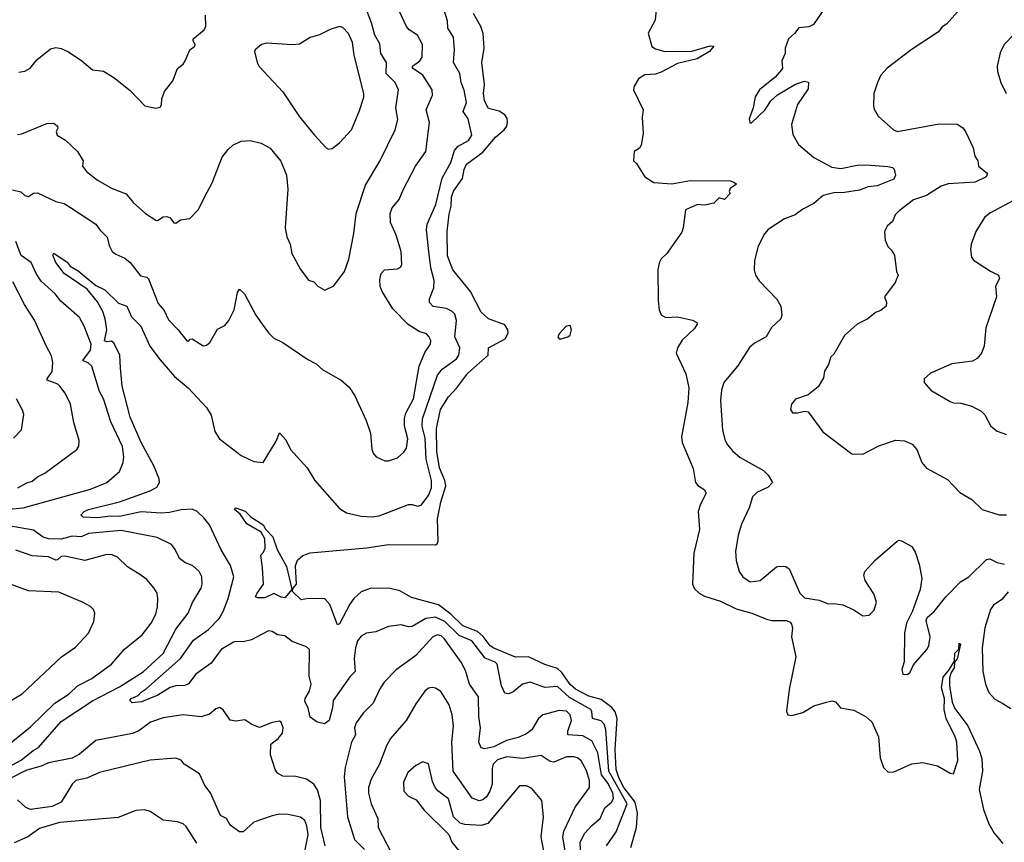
# Model space of a CAD drawing. Extents: x 1245515 to 1420776, y 606314 to 671314.
# Tile 124 of 256: x 1308556 to 1313974, y 654784 to 659311. Entities that reach past the tile are written whole.
import ezdxf

# ---------------------------------------------------------------- set-up
doc = ezdxf.new("R2010")
doc.units = 0

msp = doc.modelspace()

# ---------------------------------------------------------------- linework, layer by layer
at = {"layer": '0CON10XD'}
for points in [[(1311784.6, 654765), (1311839, 654841), (1311899.3, 654995), (1311797, 655175), (1311781.7, 655405), (1311772.9, 655435), (1311755, 655452.8), (1311707.5, 655465), (1311704.8, 655504.8), (1311698.2, 655515), (1311581.2, 655581.2), (1311515, 655640.9), (1311445, 655636.5), (1311365, 655665.4), (1311322.5, 655655), (1311270.3, 655609.7), (1311245, 655602), (1311225.8, 655605.8), (1311207.5, 655645), (1311183.3, 655765), (1311172, 655775), (1311117.2, 655797.2), (1311043.2, 655893.2), (1310975, 655922.7), (1310895, 655999.1), (1310845, 656023.9), (1310791.4, 656015), (1310715, 655972.2), (1310695, 655969.3), (1310655, 655980.5), (1310585, 655972.2), (1310515, 655943.1), (1310465, 655935.5), (1310435, 655918.9), (1310415, 655892.5), (1310403.4, 655855), (1310396.5, 655795), (1310402.9, 655725), (1310372.1, 655695), (1310280.4, 655565), (1310277.8, 655525), (1310258.8, 655455), (1310233, 655437), (1310192.5, 655445), (1310155, 655472.5), (1310143.2, 655523.2), (1310125, 655560), (1310126.9, 655575), (1310150, 655615), (1310159.5, 655655), (1310148.3, 655698.3), (1310151.4, 655845), (1310135, 655860.6), (1310055, 655889.2), (1310015, 655920), (1309975, 655925.7), (1309945, 655944), (1309925, 655947.5), (1309831.7, 655898.3), (1309785, 655888), (1309745, 655890), (1309732.2, 655885), (1309665, 655844.4), (1309609.4, 655770.6), (1309525, 655708.6), (1309485, 655655.6), (1309465, 655646.4), (1309415, 655644.4), (1309385, 655635.5), (1309316.1, 655593.9), (1309227.3, 655557.3), (1309175, 655551.1), (1309161.9, 655565), (1309169.4, 655575), (1309208.8, 655591.2), (1309225, 655610.8), (1309252.1, 655627.9), (1309441.8, 655795), (1309513.1, 655896.9), (1309595, 655956.1), (1309654, 656015), (1309676.6, 656053.4), (1309703.7, 656125), (1309734.6, 656245), (1309716.6, 656306.6), (1309665, 656392.9), (1309601.2, 656531.2), (1309569.8, 656569.8), (1309532, 656605), (1309505, 656617.7), (1309445, 656614.5), (1309380.1, 656599.9), (1309335, 656594.6), (1309225, 656602.7), (1309105, 656577.2), (1309055, 656579.8), (1308985, 656570.4), (1308905, 656574.2), (1308892, 656585), (1308911.9, 656605), (1308935, 656616.4), (1309105, 656658.1), (1309275, 656718.7), (1309310.7, 656739.3), (1309325.4, 656764.6), (1309323.8, 656785), (1309294.1, 656855), (1309224.7, 656985), (1309163.8, 657123.8), (1309119.3, 657295), (1309111.8, 657395), (1309106.6, 657465), (1309075, 657532), (1309061.5, 657541.5), (1309035, 657538.9), (1309023.6, 657543.6), (1309035.9, 657605), (1309026.2, 657665), (1309013.9, 657705), (1308985, 657758.9), (1308927.8, 657827.8), (1308800.4, 657915), (1308754.3, 657974.3), (1308738.5, 658015), (1308744.5, 658025.5), (1308817.5, 657977.5), (1308833.9, 657953.9), (1308878.3, 657928.2), (1308975, 657848), (1309025, 657824.2), (1309100.2, 657750.2), (1309145.7, 657735), (1309171.1, 657675), (1309222.2, 657625), (1309272.7, 657515), (1309328.5, 657438.5), (1309408.2, 657348.2), (1309482.5, 657285), (1309585, 657177.5), (1309610, 657135), (1309630.5, 657045), (1309655.6, 657005), (1309775, 656911.9), (1309845, 656880), (1309895.7, 656874.3), (1309967.7, 656992.3), (1309985, 657037.5), (1310019.7, 656999.7), (1310046.2, 656945), (1310137.5, 656845), (1310180.8, 656775), (1310315, 656620.6), (1310355, 656597.5), (1310435, 656578.6), (1310495, 656574.4), (1310535, 656580.6), (1310695, 656643.3), (1310715, 656643.3), (1310745, 656633.1), (1310765, 656638.6), (1310805, 656693.1), (1310822.5, 656735), (1310821.9, 656775), (1310792.3, 656892.3), (1310787.8, 657007.8), (1310770, 657075), (1310772.3, 657115), (1310855.2, 657354.8), (1310881.5, 657388.5), (1310959.1, 657445), (1310972.5, 657465), (1310978.1, 657505), (1310950, 657565), (1310960, 657655), (1310949.9, 657689.9), (1310936, 657706), (1310905, 657722.4), (1310831.9, 657731.9), (1310810.6, 657755), (1310811.1, 657775), (1310834.7, 657835), (1310837.2, 657875), (1310819.3, 657945), (1310806.8, 658035), (1310793.8, 658155), (1310797.9, 658185), (1310846.5, 658293.5), (1310881, 658439), (1310927.8, 658525), (1310949.4, 658590.6), (1310969.5, 658615), (1311025, 658645.5), (1311044.5, 658675), (1311023.5, 658765), (1310996.5, 658805), (1311014.7, 658855), (1311002.5, 658922.5), (1310985.3, 658965), (1310977.5, 659015), (1310942.5, 659075), (1310948.7, 659145), (1310943.8, 659215), (1310912.2, 659265), (1310910.8, 659305), (1310870.9, 659429.1)], [(1308545, 658680), (1308567.3, 658682.7), (1308705, 658740), (1308745, 658742), (1308763.8, 658725), (1308765.8, 658714.2), (1308756.2, 658695), (1308762, 658675), (1308808.1, 658648.1), (1308874.4, 658585), (1308906.2, 658535), (1308902, 658505), (1308924.2, 658475), (1308985, 658427.1), (1309065, 658381.4), (1309143, 658353), (1309180, 658305), (1309248, 658245), (1309305, 658208), (1309315, 658206.2), (1309345, 658226.2), (1309365, 658228), (1309385, 658221.2), (1309405, 658193.3), (1309415, 658191.2), (1309441.2, 658208.8), (1309492.7, 658217.3), (1309538.8, 658265), (1309588.6, 658361.4), (1309615, 658413.3), (1309670.8, 658555), (1309702.6, 658597.4), (1309729.3, 658620.7), (1309775, 658642.2), (1309825, 658646.4), (1309885, 658631.5), (1309935, 658603.5), (1309993.2, 658533.2), (1310024.7, 658455), (1310030.8, 658379.2), (1310016.7, 658165), (1310025.5, 658115.5), (1310044.3, 658075), (1310054.5, 658024.5), (1310099.1, 657939.1), (1310145, 657876.7), (1310175, 657868.8), (1310196.7, 657845), (1310235, 657823.3), (1310283.9, 657846.1), (1310344.2, 657925.8), (1310366.8, 657993.2), (1310395.5, 658134.5), (1310408.1, 658245), (1310458.9, 658401.1), (1310536.9, 658533.1), (1310621.5, 658705), (1310637.7, 658762.3), (1310626.4, 658825), (1310640.4, 658925), (1310622.1, 658965), (1310573.1, 659015), (1310573.8, 659075), (1310544.1, 659125), (1310537.2, 659177.2), (1310510.9, 659225), (1310492.8, 659292.8), (1310459.1, 659379.1)], [(1312059, 659365), (1312052, 659308), (1312013.4, 659236.6), (1312033.9, 659163.9), (1312055, 659150), (1312105, 659136.8), (1312255, 659138.2), (1312355, 659167.8), (1312375.8, 659165.8), (1312352.5, 659135), (1312282.9, 659095), (1312175, 659069.5), (1312085, 659021.8), (1312055, 659011.1), (1311995, 659006.9), (1311960.4, 658985), (1311936.5, 658945), (1311933.1, 658925), (1311987.1, 658815), (1311980.6, 658775), (1311985.8, 658685), (1311975, 658620), (1311965.9, 658604.1), (1311937.5, 658585), (1311933.3, 658535), (1311949.4, 658519.4), (1311995, 658447.1), (1312045, 658415.7), (1312145, 658407.8), (1312245, 658425.3), (1312465, 658423.3), (1312490, 658415), (1312500, 658405), (1312465, 658382.5), (1312460, 658365), (1312466.2, 658355), (1312435, 658320.9), (1312405, 658330), (1312375, 658301.3), (1312325, 658290), (1312285, 658293.4), (1312219.1, 658265), (1312206.9, 658165), (1312198.8, 658141.2), (1312116.4, 658023.6), (1312085.6, 657995), (1312075, 657972.5), (1312066.9, 657935), (1312068.9, 657765), (1312074.7, 657714.7), (1312086.4, 657686.4), (1312111.8, 657671.8), (1312175.4, 657675.4), (1312257.9, 657657.9), (1312281.2, 657645), (1312283.8, 657635), (1312268.3, 657611.7), (1312201.8, 657548.2), (1312175.6, 657505), (1312168.1, 657475), (1312221.5, 657361.5), (1312237.5, 657285), (1312232.3, 657205), (1312197.5, 657015), (1312201.9, 656985), (1312262.1, 656842.1), (1312274.7, 656764.7), (1312287.3, 656747.3), (1312322.5, 656725), (1312332.9, 656705), (1312302.1, 656645), (1312290, 656605), (1312297.5, 656505), (1312265.8, 656375), (1312258.5, 656205), (1312268.6, 656178.6), (1312295.4, 656155.4), (1312325, 656139.5), (1312411.7, 656111.7), (1312498.1, 656068.1), (1312585.4, 656045.4), (1312665, 656011.5), (1312694.4, 656005.6), (1312774.6, 656004.6), (1312795, 655995.6), (1312803.1, 655985), (1312808.2, 655965), (1312802.3, 655915), (1312826.5, 655805), (1312790, 655625), (1312775.6, 655505.6), (1312782.9, 655485), (1312805, 655481.2), (1312865, 655499.3), (1312925, 655535.9), (1312995, 655556), (1313025, 655562.2), (1313045, 655558), (1313073.1, 655525), (1313145, 655510.7), (1313214.2, 655474.2), (1313245, 655446.5), (1313282.4, 655365), (1313291.3, 655248.7), (1313309.1, 655195), (1313335, 655170.4), (1313365, 655171.7), (1313465, 655215.9), (1313525, 655223.1), (1313605.5, 655205.5), (1313675, 655165.4), (1313695, 655161.9), (1313717.5, 655235), (1313712.1, 655335), (1313703.3, 655365), (1313654, 655465), (1313643.5, 655515), (1313644.4, 655575), (1313627.3, 655635), (1313637, 655693), (1313668.9, 655731.1), (1313698.8, 655781.2), (1313702.4, 655825), (1313723.6, 655846.4), (1313725, 655880), (1313732.5, 655875), (1313715, 655794.2), (1313700, 655775), (1313698, 655745), (1313680.8, 655719.2), (1313671.5, 655688.5), (1313671.6, 655645), (1313686.9, 655555), (1313701.4, 655521.4), (1313772.9, 655425), (1313836.9, 655285), (1313849.4, 655245), (1313854.3, 655175), (1313835.6, 655074.4), (1313858.8, 654965), (1313888.1, 654885), (1313917.1, 654835), (1313965, 654777.8)], [(1308516, 658375), (1308562.9, 658362.9), (1308585, 658343.3), (1308605, 658337.5), (1308633, 658357), (1308655, 658358), (1308755, 658311.2), (1308800.1, 658300.1), (1308835, 658278.2), (1308975, 658186.4), (1308996.5, 658155), (1309037.3, 658115), (1309048.9, 658068.9), (1309065.6, 658035), (1309085, 658020), (1309135, 657997.9), (1309164.4, 657975), (1309221.1, 657901.1), (1309255, 657893.8), (1309265, 657884.5), (1309318.8, 657748.8), (1309350.9, 657710.9), (1309375, 657660), (1309428.5, 657605), (1309475, 657544.2), (1309485, 657542), (1309495, 657553.3), (1309505, 657554), (1309565, 657516.2), (1309585, 657520), (1309602.5, 657535), (1309645, 657607.5), (1309685, 657627.5), (1309706.7, 657655), (1309736.2, 657715), (1309755, 657810), (1309765, 657827.5), (1309792.3, 657802.3), (1309856, 657685), (1309890.8, 657635), (1309925, 657588), (1309955, 657558.8), (1310005, 657534), (1310141.4, 657441.4), (1310187, 657417), (1310224.3, 657384.3), (1310325, 657328), (1310369.3, 657289.3), (1310400.3, 657240.3), (1310462, 657105), (1310486.7, 657035), (1310494, 656945), (1310501.2, 656925), (1310517.5, 656905), (1310565, 656883.8), (1310585, 656883.8), (1310635, 656900.8), (1310669.8, 656930.2), (1310685, 656953.3), (1310692.3, 657005), (1310672.8, 657075), (1310673.1, 657116.9), (1310681.5, 657145), (1310723.1, 657225), (1310753.9, 657405), (1310785, 657479.2), (1310816.7, 657525), (1310817.5, 657545), (1310808.2, 657568.2), (1310795, 657581.5), (1310755, 657595.5), (1310693.7, 657633.7), (1310609.8, 657719.8), (1310550, 657815), (1310540, 657845), (1310538, 657882), (1310545.5, 657914.5), (1310563.8, 657935), (1310635, 657940.8), (1310651.2, 657948.8), (1310658.3, 657961.7), (1310655.6, 658035), (1310627.1, 658125), (1310596.2, 658195), (1310595.4, 658245), (1310605, 658275.8), (1310645, 658322), (1310665.5, 658375), (1310734.5, 658505), (1310790.5, 658585), (1310810.9, 658745), (1310793.3, 658815), (1310827.5, 658895), (1310825.6, 658924.4), (1310774.5, 659005), (1310716.9, 659045), (1310717.7, 659055), (1310757.3, 659085), (1310770.5, 659105), (1310772.7, 659175), (1310745.6, 659225), (1310699.2, 659255), (1310685, 659273.8), (1310645, 659360)], [(1308551.9, 659021.9), (1308585, 659027.5), (1308613.8, 659045), (1308650.5, 659089.5), (1308725, 659150.8), (1308755, 659158), (1308785, 659152.5), (1308825, 659134.3), (1308898, 659085), (1308956.2, 659035), (1309017, 659027), (1309075, 658993.3), (1309165, 658921.2), (1309245, 658836.7), (1309305, 658823.3), (1309330, 658830), (1309336.7, 658843.3), (1309337.5, 658875), (1309352.5, 658915), (1309398.8, 658975), (1309425, 659042.5), (1309455, 659066.7), (1309467.5, 659085), (1309493.3, 659145), (1309520, 659165), (1309522.5, 659175), (1309510, 659195), (1309511.2, 659205), (1309572, 659255), (1309581.2, 659275), (1309578, 659335)], [(1311918.2, 654755), (1311949.3, 654865), (1311955.9, 654945), (1311943.3, 655005), (1311880.6, 655085), (1311854.7, 655135), (1311839, 655185), (1311831.8, 655295), (1311842.9, 655465), (1311831.9, 655501.9), (1311815, 655525.4), (1311755, 655569.4), (1311687.7, 655587.7), (1311615, 655626), (1311585, 655653.1), (1311539.2, 655719.2), (1311515, 655741.4), (1311445, 655762.5), (1311355, 655804.6), (1311285, 655803.8), (1311165, 655851.8), (1311144.8, 655865), (1311106, 655916), (1311075, 655944.8), (1310995, 655976.2), (1310929, 656039), (1310860.1, 656090.1), (1310711.7, 656131.8), (1310647.1, 656167.1), (1310586.6, 656183.4), (1310485, 656181.2), (1310435, 656161.6), (1310394.7, 656125), (1310373.1, 656095), (1310315, 655986.7), (1310305, 655981.2), (1310263, 656093), (1310235, 656124), (1310145, 656125.7), (1310105, 656118.5), (1310058.1, 656165), (1310058.8, 656181.2), (1310079.1, 656205), (1310074.3, 656305), (1310085, 656337.5), (1310115, 656362.5), (1310155, 656376.7), (1310465, 656404.5), (1310585, 656423.6), (1310845, 656421.4), (1310853.2, 656426.8), (1310858, 656442), (1310854.8, 656565), (1310873.2, 656656.8), (1310901.4, 656745), (1310895.5, 656775), (1310866.4, 656845), (1310851.2, 656935), (1310849.2, 657060.8), (1310872.3, 657165), (1310914.8, 657235.2), (1310961.5, 657285), (1311021.3, 657365), (1311133.3, 657465), (1311135.9, 657505), (1311227.1, 657555), (1311244.5, 657585), (1311242.5, 657605), (1311225, 657631.4), (1311135, 657664.4), (1311095, 657701.9), (1311036.9, 657815), (1310939.2, 657935), (1310910.8, 658010.8), (1310909.1, 658145), (1310919.3, 658240.7), (1310930.8, 658285), (1310932.8, 658335), (1310942.3, 658367.7), (1310993, 658437), (1311002.6, 658487.4), (1311015, 658515.9), (1311105, 658582.6), (1311174.9, 658665.1), (1311221.3, 658705), (1311235.9, 658725), (1311241.1, 658745), (1311238, 658768), (1311225, 658788.1), (1311195, 658807.8), (1311135, 658822.1), (1311113.1, 658865), (1311107.5, 658905), (1311113.2, 658955), (1311098.5, 659075), (1311112.5, 659155), (1311105.6, 659235), (1311092.6, 659272.6), (1311053.3, 659345)], [(1312971.8, 659355), (1312923.3, 659285), (1312897.9, 659272.1), (1312843, 659267), (1312820, 659235), (1312786.7, 659205), (1312767.5, 659155), (1312767.5, 659125), (1312750, 659085), (1312752.5, 659045), (1312747.5, 659035), (1312712.5, 658995), (1312627.5, 658925), (1312603, 658887), (1312592.5, 658825), (1312570, 658765), (1312573.3, 658743.3), (1312583, 658743), (1312658, 658815), (1312690, 658865), (1312725, 658896.7), (1312824.1, 658955.9), (1312875, 658972.5), (1312896.7, 658966.7), (1312895, 658930), (1312835.9, 658844.1), (1312802.9, 658735), (1312809.8, 658679.8), (1312840.8, 658625), (1312925, 658553.3), (1313025, 658498.8), (1313075, 658492.5), (1313165, 658510.9), (1313215, 658512.9), (1313333, 658503), (1313357.7, 658497.7), (1313368, 658488), (1313374.5, 658454.5), (1313365, 658432.9), (1313275, 658397.5), (1313225, 658390.4), (1313176.4, 658373.6), (1313095, 658359.7), (1313035, 658358.4), (1312977.2, 658342.8), (1312925, 658298.6), (1312865, 658268.9), (1312822.4, 658237.6), (1312765, 658214.3), (1312675, 658156), (1312655, 658132.5), (1312620, 658065), (1312598.8, 657985), (1312596.7, 657935), (1312604, 657905), (1312624.3, 657874.3), (1312722.3, 657772.3), (1312744.1, 657734.1), (1312750, 657685), (1312743.3, 657665), (1312693.2, 657616.8), (1312663.8, 657565), (1312599.1, 657530.9), (1312572.1, 657507.9), (1312505, 657403.8), (1312431.2, 657315), (1312418, 657272), (1312412.5, 657215), (1312422.7, 657052.7), (1312437.5, 656995), (1312450.6, 656970.6), (1312477.9, 656937.9), (1312521.3, 656901.3), (1312649.3, 656829.3), (1312674.3, 656804.3), (1312698, 656765), (1312675, 656738.8), (1312611.7, 656708.3), (1312587.5, 656685), (1312570, 656625), (1312528.6, 656535), (1312508.6, 656475), (1312494.2, 656384.2), (1312498, 656335), (1312515.8, 656275), (1312534.2, 656245), (1312575, 656218), (1312630, 656225), (1312720.3, 656299.7), (1312735.8, 656304.2), (1312771.2, 656301.2), (1312789.2, 656289.2), (1312849.2, 656155), (1312875, 656129.2), (1312955, 656117.5), (1313005, 656096.7), (1313035, 656098.8), (1313085, 656091.2), (1313145, 656063.8), (1313195, 656031.2), (1313230, 656035), (1313258.6, 656061.4), (1313270, 656105), (1313255, 656151.2), (1313207.5, 656225), (1313200.8, 656255), (1313206.2, 656275), (1313262.8, 656337.2), (1313385, 656441.2), (1313395, 656446.2), (1313411.7, 656441.7), (1313465, 656412.5), (1313485, 656377.5), (1313505.4, 656315.4), (1313519.5, 656235), (1313511.1, 656175), (1313466.7, 656053.3), (1313435, 655990), (1313424.4, 655935), (1313423, 655777), (1313410, 655735), (1313415, 655710), (1313441.7, 655708.3), (1313455, 655720), (1313475, 655760), (1313548, 655845), (1313558.6, 655865), (1313565.6, 655915), (1313544, 656005), (1313548.8, 656021.2), (1313587.5, 656055), (1313651.2, 656135), (1313732.2, 656217.8), (1313779.2, 656245), (1313875, 656340), (1313895, 656343.3), (1313935, 656324.3), (1313975, 656314.4)], [(1313716.7, 659355), (1313655, 659286.2), (1313630.3, 659269.7), (1313611.2, 659245), (1313460.8, 659145), (1313328.8, 659045), (1313294.5, 659005.5), (1313275.8, 658965), (1313256, 658905), (1313253.8, 658835), (1313258.3, 658818.3), (1313280.5, 658780.5), (1313363.3, 658705), (1313385.9, 658695.9), (1313615, 658737.3), (1313715, 658736.5), (1313745, 658715.5), (1313760.9, 658695), (1313802.5, 658605), (1313810.7, 658560.7), (1313827.5, 658535), (1313832.5, 658505), (1313881.2, 658465), (1313874.1, 658445.9), (1313812.6, 658417.4), (1313665, 658406.8), (1313626, 658395), (1313545, 658343.6), (1313475, 658319.4), (1313395, 658259.2), (1313373.6, 658236.4), (1313359.1, 658200.9), (1313328.8, 658175), (1313314.2, 658145), (1313317.7, 658097.7), (1313333.4, 658063.4), (1313351.2, 658045), (1313368.8, 658015), (1313380, 657925), (1313390, 657905), (1313373.3, 657865), (1313314, 657785), (1313325.8, 657755), (1313323.3, 657735), (1313295, 657711.2), (1313265, 657700), (1313222.5, 657665), (1313164.2, 657635.8), (1313095, 657572.5), (1313035, 657470), (1313020, 657455), (1313007, 657413), (1312985, 657377.5), (1312979.5, 657340.5), (1312950.3, 657289.7), (1312895, 657246.7), (1312825, 657222.5), (1312803.3, 657195), (1312797.5, 657165), (1312808.3, 657148.3), (1312835, 657147.5), (1312875, 657157.5), (1312895, 657152.5), (1312975, 657042.5), (1313135, 656921.2), (1313195, 656920), (1313284.2, 656965.8), (1313375, 656997.5), (1313425, 656993.3), (1313467.5, 656975), (1313492.5, 656945), (1313520, 656875), (1313545, 656843.3), (1313660.3, 656780.3), (1313728.3, 656708.3), (1313795, 656670), (1313852.5, 656615), (1313945, 656585.6), (1313985, 656585.7)], [(1310255, 658598.8), (1310275, 658602), (1310315, 658633.8), (1310381.4, 658705), (1310424.4, 658805), (1310450.5, 658885), (1310450, 658905), (1310397.1, 659115), (1310386.9, 659185), (1310365, 659234.2), (1310335, 659268.6), (1310315, 659273.1), (1310265, 659256.5), (1310205, 659227.8), (1310155, 659212.2), (1310095, 659175.7), (1310057.3, 659172.7), (1309915, 659181.2), (1309886.4, 659173.6), (1309851.2, 659145), (1309848.8, 659135), (1309862.5, 659075), (1309873.5, 659053.5), (1310003.5, 658913.5), (1310095, 658776.7), (1310178.8, 658675), (1310243.3, 658605), (1310255, 658598.8)], [(1314028.8, 659231.2), (1313973.8, 659175), (1313951.7, 659128.3), (1313933.8, 659055), (1313936.2, 659025), (1313953.8, 658965), (1313984.5, 658904.5)], [(1314025, 658315.6), (1313893.4, 658246.6), (1313865, 658222.5), (1313816.2, 658145), (1313792, 658075), (1313788, 658045), (1313793.3, 658005), (1313805, 657987.5), (1313898, 657928), (1313942.5, 657905), (1313947, 657887), (1313925.8, 657845), (1313930, 657785), (1313871.2, 657615), (1313863.8, 657515), (1313848.8, 657475), (1313824.2, 657445.8), (1313798.8, 657431.2), (1313685, 657418), (1313567.5, 657365), (1313532.5, 657335), (1313532.5, 657315), (1313571.2, 657271.2), (1313675, 657210), (1313695, 657202), (1313735, 657201.2), (1313795, 657184), (1313847.3, 657157.3), (1313867.3, 657137.3), (1313898.8, 657075), (1313935, 657046), (1313985, 657028.5)], [(1308437.8, 656612.2), (1308576, 656625), (1308945, 656726.7), (1309035, 656764.5), (1309105.4, 656824.6), (1309125.6, 656875), (1309128.5, 656905), (1309121.4, 656961.4), (1309058.5, 657098.5), (1309017.3, 657225), (1308996.2, 657265), (1308953.1, 657405), (1308935, 657421.2), (1308903.8, 657435), (1308945, 657492.7), (1308949.2, 657525), (1308911.6, 657625), (1308885, 657671.8), (1308782.2, 657762.2), (1308751.7, 657801.7), (1308675, 657872.1), (1308646.5, 657915), (1308618.9, 657975), (1308565, 658014.2), (1308535, 658090)], [(1308545.3, 656734.7), (1308595, 656762.1), (1308625, 656770.9), (1308654.7, 656795.3), (1308694.5, 656815.5), (1308871.2, 656945), (1308880.8, 656965), (1308882.9, 656995), (1308854.4, 657094.4), (1308835.7, 657195), (1308807.1, 657255), (1308777.5, 657295), (1308765.3, 657305.3), (1308707.7, 657327.7), (1308707.1, 657335), (1308735.4, 657375), (1308737.8, 657422.2), (1308731.5, 657461.5), (1308703.4, 657513.4), (1308636.9, 657656.9), (1308582.9, 657742.9), (1308519.2, 657869.2)], [(1311535, 657554.8), (1311572.9, 657565), (1311585, 657575.5), (1311592, 657605), (1311585, 657627.9), (1311562.9, 657625), (1311525, 657582.2), (1311516.5, 657565), (1311525, 657555.6), (1311535, 657554.8)], [(1308521.9, 657008.1), (1308566.4, 657053.6), (1308579.1, 657139.1), (1308572.6, 657162.6), (1308537.8, 657225)], [(1309865, 656129.4), (1309854.4, 656134.4), (1309862.1, 656155), (1309897.5, 656205), (1309893.1, 656295), (1309882.5, 656365), (1309898.3, 656381.7), (1309907, 656403), (1309905.4, 656455), (1309885, 656491.1), (1309805.9, 656535.9), (1309769.2, 656589.2), (1309737.5, 656615), (1309745, 656624), (1309797, 656607), (1309827.8, 656575), (1309895, 656530.5), (1309907.9, 656507.9), (1309949.3, 656465), (1309972, 656395), (1310025, 656302.5), (1310052.2, 656185), (1310053.8, 656175), (1310015, 656130), (1309995, 656132.5), (1309955, 656153.1), (1309905, 656130), (1309865, 656129.4)], [(1308375.3, 655134.7), (1308565, 655236.3), (1308630.2, 655289.8), (1308660, 655305), (1308785, 655449.3), (1308957.5, 655562.5), (1309105, 655640.6), (1309235, 655721.8), (1309345, 655823.1), (1309415, 655957.1), (1309482.7, 656045), (1309506.6, 656103.4), (1309555, 656183.3), (1309560, 656205), (1309559.2, 656245), (1309544, 656275), (1309508.8, 656305), (1309465, 656324.3), (1309435.6, 656345.6), (1309412.5, 656395), (1309392.4, 656422.4), (1309312.4, 656462.4), (1309115, 656499.7), (1308935, 656483.2), (1308895, 656465.9), (1308845, 656469.5), (1308785, 656452.3), (1308715, 656454.1), (1308685, 656462.5), (1308631.5, 656501.5), (1308485, 656528)], [(1308498.9, 655325), (1308615, 655418.8), (1308749.5, 655550.5), (1308828.2, 655601.8), (1308875, 655644.6), (1308953.6, 655686.4), (1309060.6, 655765), (1309132.9, 655847.1), (1309230.8, 655925), (1309279.7, 655990.3), (1309305, 656040), (1309315, 656080), (1309317.1, 656125), (1309312, 656155), (1309293.8, 656185), (1309255, 656230.8), (1309217, 656257), (1309149.6, 656299.6), (1309095, 656352.9), (1309065, 656366.7), (1309035, 656367.8), (1308915, 656334.3), (1308805, 656359.6), (1308785, 656357.3), (1308765, 656338.9), (1308755, 656337.6), (1308715, 656355.2), (1308625, 656360.4), (1308535, 656390.9)], [(1308435, 655520), (1308569.5, 655600.5), (1308785.7, 655805), (1308862.8, 655857.2), (1308935.5, 655934.5), (1308965, 656000), (1308970, 656045), (1308962.5, 656065), (1308945, 656082.5), (1308905, 656103.3), (1308771.2, 656161.2), (1308605, 656168.9), (1308455, 656222.9)], [(1313995, 656162.8), (1313959.5, 656120.5), (1313915, 656088.9), (1313897.8, 656065), (1313866.9, 655965), (1313851.9, 655855), (1313855.6, 655725), (1313870, 655655), (1313889.1, 655609.1), (1313921.7, 655571.7), (1313965, 655547.5), (1314010.3, 655520.3)], [(1311298.9, 655361.1), (1311235, 655344.3), (1311165, 655309.8), (1311115, 655298.7), (1311094.6, 655304.6), (1311082.5, 655335), (1311091.1, 655415), (1311082, 655475), (1311080.9, 655585), (1311031.8, 655655), (1311008.7, 655728.7), (1310985, 655775.6), (1310891.2, 655905), (1310875, 655920.3), (1310855, 655926.1), (1310829.6, 655915), (1310735, 655812.9), (1310627.6, 655732.4), (1310562.2, 655665), (1310535.6, 655625), (1310500.8, 655549.2), (1310445.7, 655495), (1310407.8, 655442.2), (1310397.5, 655415), (1310404.6, 655375), (1310382.7, 655335), (1310347.1, 655195), (1310342, 655145), (1310359.2, 654925), (1310399.1, 654799.1), (1310453.3, 654745)], [(1311559.1, 654725), (1311544.3, 654815), (1311550.3, 654845), (1311612.8, 654977.2), (1311691.2, 655085), (1311691.6, 655125), (1311675, 655179.2), (1311645, 655232.2), (1311625, 655248.2), (1311604.7, 655254.7), (1311565, 655253.9), (1311495, 655224.6), (1311475, 655229.1), (1311425, 655261.5), (1311325, 655244.7), (1311236.3, 655253.7), (1311185, 655238.8), (1311160.9, 655215), (1311155, 655190), (1311155, 655103.3), (1311143.9, 655065), (1311125.5, 655035), (1311105, 655018.2), (1311085, 655011.5), (1311045, 655027.5), (1310941.9, 655175), (1310933.4, 655335), (1310942.5, 655425), (1310935.4, 655485), (1310919.8, 655539.8), (1310873.2, 655613.2), (1310845, 655632), (1310825, 655636), (1310805, 655632.5), (1310785, 655616), (1310735, 655546), (1310681.9, 655455), (1310596.4, 655355), (1310574.6, 655315), (1310535.8, 655214.3), (1310489.2, 655130.8), (1310474.6, 655085), (1310474.6, 655055), (1310490.4, 654995), (1310527.3, 654915), (1310529.5, 654865), (1310625, 654679.2)], [(1310237.3, 654765), (1310213.4, 654865), (1310211.5, 655015), (1310195, 655073.3), (1310173.8, 655103.8), (1310135, 655130.9), (1310075.4, 655145.4), (1310005, 655148.2), (1309974.7, 655164.7), (1309962.1, 655185), (1309937.1, 655265), (1309938.6, 655325), (1309978.1, 655355), (1310001.8, 655385), (1310006.5, 655415), (1309995, 655446), (1309985, 655450.8), (1309945.8, 655444.2), (1309875, 655416.2), (1309833, 655433), (1309795, 655457.5), (1309745, 655450), (1309715, 655456.7), (1309675, 655513.3), (1309655, 655526.2), (1309635, 655518), (1309600.3, 655489.7), (1309555, 655474.4), (1309455, 655485.5), (1309345, 655469.4), (1309275.7, 655445), (1309211.6, 655398.4), (1309177.1, 655382.9), (1308975, 655343.6), (1308885, 655268.8), (1308845, 655247.5), (1308715, 655221.2), (1308675, 655203.3), (1308595, 655181.9), (1308565, 655166.5), (1308499.1, 655130.9)], [(1311641.2, 654741.2), (1311639.7, 654785), (1311666.2, 654835), (1311705, 654877.5), (1311750.9, 654915), (1311776.1, 654973.9), (1311815, 655007.3), (1311822.7, 655027.3), (1311819, 655055), (1311795, 655107.7), (1311756.7, 655155), (1311736.5, 655276.5), (1311705, 655342.1), (1311655, 655370), (1311571.8, 655375), (1311571.6, 655395), (1311591.8, 655455), (1311585, 655485.7), (1311565, 655506.5), (1311525, 655510.4), (1311435, 655486.5), (1311410.5, 655465), (1311375, 655402.2), (1311341.5, 655378.5), (1311298.9, 655361.1)], [(1309945, 654930.5), (1309845, 654894.3), (1309785, 654841.2), (1309765, 654841.2), (1309715, 654878.8), (1309695, 654916), (1309661.1, 654931.1), (1309606.3, 655056.3), (1309575, 655096.2), (1309545, 655160.8), (1309460.8, 655215), (1309445, 655235.8), (1309415, 655246.5), (1309275, 655235.5), (1308995, 655169.2), (1308925, 655137.1), (1308865, 655123.5), (1308845, 655104.5), (1308785.2, 655005), (1308735, 654980.6), (1308615, 654965.2), (1308589.4, 654975), (1308545, 655018.2)], [(1311443.9, 654715), (1311424.6, 654815), (1311438.1, 654925), (1311428.6, 655015), (1311375, 655080.6), (1311345, 655094.4), (1311305.5, 655094.5), (1311132.8, 654887.2), (1311095, 654876.7), (1311005, 654881.5), (1310979.8, 654889.8), (1310942.5, 654925), (1310915, 655024), (1310856.9, 655066.9), (1310840, 655090), (1310828, 655118), (1310805, 655216.2), (1310775, 655226.2), (1310735, 655206.2), (1310692.1, 655167.9), (1310667.5, 655115), (1310670, 655065), (1310695, 655038.8), (1310737, 655017), (1310781.3, 654961.3), (1310917.3, 654827.3), (1310934, 654785), (1310974, 654735)], [(1309530.2, 654780.2), (1309472, 654872), (1309455, 654885.7), (1309425, 654897.1), (1309345, 654906.5), (1309275, 654953.3), (1309245, 654962), (1309195, 654959.5), (1309098.6, 654921.4), (1308775, 654893.1), (1308665, 654860), (1308601.2, 654815), (1308525, 654782.2)], [(1310123, 654725), (1310143.9, 654825), (1310136.8, 654875), (1310124.3, 654904.3), (1310101.9, 654921.9), (1310032.6, 654937.4), (1309985, 654938.5), (1309945, 654930.5)]]:
    msp.add_lwpolyline(points, dxfattribs=at)

doc.saveas('drawing.dxf')
